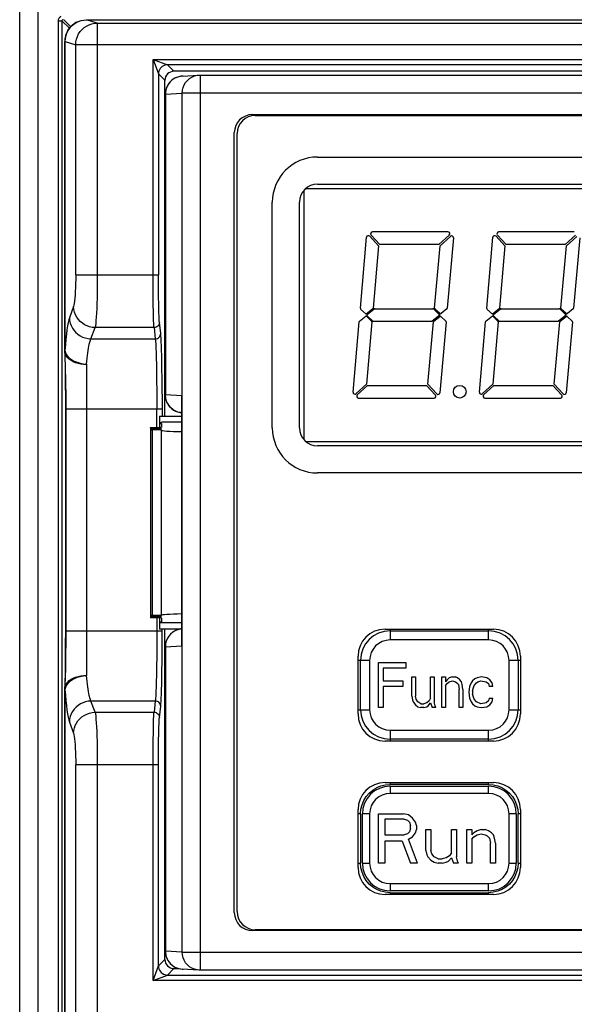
# Model space of a CAD drawing. Header units: millimetres. Extents: x 841 to 1588, y -90 to 564.
# Tile 17 of 39: x 1084 to 1115, y 204 to 258. Entities that reach past the tile are written whole.
import ezdxf

# ---------------------------------------------------------------- set-up
doc = ezdxf.new("R2010")
doc.units = ezdxf.units.MM
doc.header["$LTSCALE"] = 30.734
doc.layers.get('0').update_dxf_attribs({"linetype": 'CONTINUOUS'})

msp = doc.modelspace()

# ---------------------------------------------------------------- linework, layer by layer
for p, q in [((1085.003, 338.384), (1085.003, 153.384)), ((1084.003, 154.384), (1084.003, 337.384)), ((1086.147, 173.613), (1086.147, 258.16)), ((1086.147, 258.16), (1086.347, 258.16)), ((1086.347, 258.16), (1086.347, 173.51)), ((1086.347, 258.16), (1086.759, 257.748)), ((1086.832, 257.835), (1086.426, 258.241)), ((1087.129, 258.062), (1087.116, 258.057)), ((1087.217, 258.107), (1087.12, 258.059)), ((1088.305, 258.035), (1087.71, 258.214)), ((1087.71, 258.214), (1175.296, 258.214)), ((1088.305, 258.035), (1174.702, 258.035)), ((1086.876, 257.874), (1086.871, 257.873)), ((1086.997, 257.977), (1086.988, 257.973)), ((1086.503, 257.011), (1086.503, 257.013)), ((1086.503, 239.853), (1086.503, 257.011)), ((1086.515, 257.013), (1086.509, 257.012)), ((1086.509, 257.012), (1086.509, 239.9)), ((1086.515, 257.013), (1086.525, 257.171)), ((1086.515, 257.013), (1087.109, 256.835)), ((1087.109, 244.085), (1087.109, 256.835)), ((1175.897, 256.835), (1087.109, 256.835)), ((1091.395, 243.751), (1091.395, 256.023)), ((1091.395, 256.023), (1091.694, 255.224)), ((1091.395, 256.023), (1092.194, 255.723)), ((1091.395, 256.023), (1171.612, 256.023)), ((1092.553, 255.364), (1092.194, 255.723)), ((1170.812, 255.723), (1092.194, 255.723)), ((1170.454, 255.364), (1092.553, 255.364)), ((1091.694, 255.224), (1091.694, 255.223)), ((1091.694, 255.223), (1091.694, 244.084)), ((1091.694, 255.223), (1092.053, 254.864)), ((1092.053, 236.264), (1092.053, 254.864)), ((1093.008, 255.095), (1092.939, 255.089)), ((1093.008, 255.095), (1093.935, 255.153)), ((1093.07, 255.097), (1093.008, 255.095)), ((1093.842, 255.143), (1093.935, 255.153)), ((1093.935, 255.153), (1093.996, 255.155)), ((1093.997, 255.155), (1093.997, 205.574)), ((1093.997, 255.155), (1169.01, 255.155)), ((1092.07, 237.443), (1092.07, 254.097)), ((1092.079, 254.097), (1092.07, 254.097)), ((1092.079, 254.097), (1093.007, 254.155)), ((1092.079, 254.097), (1092.079, 237.443)), ((1093.007, 206.572), (1093.007, 254.155)), ((1170, 254.155), (1093.007, 254.155)), ((1096.897, 252.965), (1166.11, 252.965)), ((1097.053, 252.914), (1165.953, 252.914)), ((1095.897, 208.762), (1095.897, 251.965)), ((1096.053, 208.814), (1096.053, 251.914)), ((1100.503, 250.614), (1138.003, 250.614)), ((1099.758, 248.776), (1099.758, 234.952)), ((1099.847, 248.864), (1138.66, 248.864)), ((1100.503, 249.114), (1138.003, 249.114)), ((1098.003, 235.614), (1098.003, 248.114)), ((1099.503, 235.614), (1099.503, 248.114)), ((1102.882, 242.238), (1103.225, 246.17)), ((1103.399, 246.229), (1103.887, 245.696)), ((1103.96, 245.764), (1103.473, 246.296)), ((1107.738, 246.464), (1103.546, 246.464)), ((1107.806, 246.29), (1107.232, 245.764)), ((1107.299, 245.69), (1107.874, 246.216)), ((1108.041, 246.134), (1107.7, 242.235)), ((1109.882, 242.238), (1110.225, 246.17)), ((1110.399, 246.229), (1110.887, 245.696)), ((1110.96, 245.764), (1110.473, 246.296)), ((1114.738, 246.464), (1110.546, 246.464)), ((1114.806, 246.29), (1114.232, 245.764)), ((1114.299, 245.69), (1114.874, 246.216)), ((1115.041, 246.134), (1114.7, 242.235)), ((1103.887, 245.696), (1103.584, 242.235)), ((1107.232, 245.764), (1103.96, 245.764)), ((1106.997, 242.238), (1107.299, 245.69)), ((1110.887, 245.696), (1110.584, 242.235)), ((1114.232, 245.764), (1110.96, 245.764)), ((1113.997, 242.238), (1114.299, 245.69)), ((1087.109, 244.085), (1091.694, 244.085)), ((1091.696, 243.486), (1091.694, 244.084)), ((1091.398, 243.099), (1091.395, 243.751)), ((1091.701, 242.919), (1091.696, 243.486)), ((1091.405, 242.497), (1091.398, 243.099)), ((1091.71, 242.41), (1091.701, 242.919)), ((1086.988, 242.333), (1086.759, 241.712)), ((1091.415, 241.973), (1091.405, 242.497)), ((1103.204, 241.914), (1102.897, 242.197)), ((1103.566, 242.201), (1103.204, 241.914)), ((1103.264, 241.897), (1103.649, 242.203)), ((1103.68, 242.214), (1106.895, 242.214)), ((1106.93, 242.2), (1107.294, 241.864)), ((1107.289, 241.943), (1107.013, 242.197)), ((1107.681, 242.201), (1107.354, 241.94)), ((1110.204, 241.914), (1109.897, 242.197)), ((1110.566, 242.201), (1110.204, 241.914)), ((1110.264, 241.897), (1110.649, 242.203)), ((1110.68, 242.214), (1113.895, 242.214)), ((1113.93, 242.2), (1114.294, 241.864)), ((1114.289, 241.943), (1114.013, 242.197)), ((1114.681, 242.201), (1114.354, 241.94)), ((1102.834, 241.527), (1103.196, 241.814)), ((1103.196, 241.814), (1103.503, 241.53)), ((1103.58, 241.527), (1103.261, 241.821)), ((1107.294, 241.864), (1106.867, 241.525)), ((1106.95, 241.527), (1107.278, 241.787)), ((1107.343, 241.785), (1107.618, 241.53)), ((1109.834, 241.527), (1110.196, 241.814)), ((1110.196, 241.814), (1110.503, 241.53)), ((1110.58, 241.527), (1110.261, 241.821)), ((1114.294, 241.864), (1113.867, 241.525)), ((1113.95, 241.527), (1114.278, 241.787)), ((1114.343, 241.785), (1114.618, 241.53)), ((1087.955, 240.544), (1088.184, 241.166)), ((1091.449, 241.166), (1088.184, 241.166)), ((1091.449, 241.166), (1091.517, 240.544)), ((1091.817, 240.836), (1091.749, 241.458)), ((1102.475, 237.594), (1102.816, 241.492)), ((1103.519, 241.489), (1103.217, 238.037)), ((1106.836, 241.514), (1103.614, 241.514)), ((1106.629, 238.031), (1106.932, 241.492)), ((1107.634, 241.489), (1107.29, 237.558)), ((1109.475, 237.594), (1109.816, 241.492)), ((1110.519, 241.489), (1110.217, 238.037)), ((1113.836, 241.514), (1110.614, 241.514)), ((1113.629, 238.031), (1113.932, 241.492)), ((1114.634, 241.489), (1114.29, 237.558)), ((1087.955, 240.544), (1091.517, 240.544)), ((1086.503, 239.868), (1086.503, 239.86)), ((1086.503, 239.853), (1086.504, 239.833)), ((1086.504, 239.833), (1086.522, 238.7)), ((1086.504, 239.811), (1086.506, 239.724)), ((1086.506, 239.724), (1086.532, 238.79)), ((1086.509, 239.9), (1086.535, 239.788)), ((1086.535, 239.788), (1086.587, 239.677)), ((1091.886, 238.986), (1091.873, 239.628)), ((1087.703, 239.135), (1087.703, 221.893)), ((1091.58, 239.132), (1091.593, 238.377)), ((1091.896, 238.259), (1091.886, 238.986)), ((1086.522, 238.7), (1086.529, 238.037)), ((1086.532, 238.79), (1086.541, 238.365)), ((1086.541, 238.365), (1086.548, 237.974)), ((1091.593, 238.377), (1091.601, 237.537)), ((1086.529, 238.037), (1086.534, 237.327)), ((1086.548, 237.974), (1086.553, 237.543)), ((1091.902, 237.472), (1091.896, 238.259)), ((1103.217, 238.037), (1102.642, 237.511)), ((1102.71, 237.438), (1103.284, 237.964)), ((1103.284, 237.964), (1106.555, 237.964)), ((1106.555, 237.964), (1107.043, 237.431)), ((1107.117, 237.499), (1106.629, 238.031)), ((1110.217, 238.037), (1109.642, 237.511)), ((1109.71, 237.438), (1110.284, 237.964)), ((1110.284, 237.964), (1113.555, 237.964)), ((1113.555, 237.964), (1114.043, 237.431)), ((1114.117, 237.499), (1113.629, 238.031)), ((1086.534, 237.327), (1086.535, 224.375)), ((1086.553, 237.543), (1086.557, 237.142)), ((1091.601, 237.537), (1091.604, 236.652)), ((1091.902, 237.472), (1091.904, 236.264)), ((1092.07, 237.443), (1092.079, 237.443)), ((1092.091, 237.286), (1092.079, 237.443)), ((1092.997, 237.386), (1092.082, 237.443)), ((1092.128, 237.133), (1092.091, 237.286)), ((1092.992, 237.216), (1092.997, 237.386)), ((1092.997, 237.386), (1092.997, 223.542)), ((1102.777, 237.264), (1106.97, 237.264)), ((1109.777, 237.264), (1113.97, 237.264)), ((1086.557, 237.142), (1086.558, 236.652)), ((1092.992, 223.711), (1092.992, 237.216)), ((1091.904, 236.652), (1086.535, 236.652)), ((1086.558, 236.652), (1086.557, 224.039)), ((1091.604, 235.639), (1091.604, 236.652)), ((1091.753, 236.264), (1091.753, 235.643)), ((1091.753, 236.264), (1092.992, 236.264)), ((1091.253, 235.625), (1091.253, 235.592)), ((1091.258, 235.623), (1091.253, 235.625)), ((1091.319, 235.631), (1091.353, 235.633)), ((1091.353, 235.633), (1091.753, 235.643)), ((1091.353, 235.617), (1091.353, 235.592)), ((1091.853, 235.605), (1091.353, 235.617)), ((1091.753, 235.919), (1091.853, 235.92)), ((1091.753, 235.859), (1091.853, 235.859)), ((1092.992, 235.92), (1091.853, 235.92)), ((1091.853, 235.859), (1091.853, 235.65)), ((1091.253, 235.585), (1091.253, 235.552)), ((1091.258, 235.583), (1091.253, 235.585)), ((1091.253, 235.544), (1091.253, 235.512)), ((1091.258, 235.542), (1091.253, 235.544)), ((1091.253, 235.504), (1091.253, 225.223)), ((1091.319, 235.591), (1091.353, 235.592)), ((1091.319, 235.551), (1091.353, 235.552)), ((1091.353, 235.592), (1091.853, 235.605)), ((1091.353, 235.577), (1091.353, 235.552)), ((1091.853, 235.564), (1091.353, 235.577)), ((1091.353, 235.552), (1091.853, 235.564)), ((1091.353, 235.537), (1091.353, 235.512)), ((1091.853, 235.524), (1091.353, 235.537)), ((1091.353, 235.512), (1091.853, 235.524)), ((1091.353, 235.496), (1091.353, 225.231)), ((1091.854, 235.484), (1091.353, 235.496)), ((1091.853, 225.244), (1091.853, 235.484)), ((1099.847, 234.864), (1138.66, 234.864)), ((1138.003, 234.614), (1100.503, 234.614)), ((1138.003, 233.114), (1100.503, 233.114)), ((1091.258, 225.222), (1091.253, 225.223)), ((1091.253, 225.216), (1091.253, 225.183)), ((1091.258, 225.181), (1091.253, 225.183)), ((1091.253, 225.175), (1091.253, 225.143)), ((1091.258, 225.141), (1091.253, 225.143)), ((1091.253, 225.135), (1091.253, 225.102)), ((1091.258, 225.101), (1091.253, 225.102)), ((1091.319, 225.189), (1091.353, 225.191)), ((1091.319, 225.149), (1091.353, 225.15)), ((1091.319, 225.109), (1091.353, 225.11)), ((1091.353, 225.231), (1091.854, 225.244)), ((1091.353, 225.216), (1091.353, 225.191)), ((1091.853, 225.203), (1091.353, 225.216)), ((1091.353, 225.191), (1091.853, 225.203)), ((1091.353, 225.175), (1091.353, 225.15)), ((1091.853, 225.163), (1091.353, 225.175)), ((1091.353, 225.15), (1091.853, 225.163)), ((1091.353, 225.135), (1091.353, 225.11)), ((1091.853, 225.123), (1091.353, 225.135)), ((1091.353, 225.11), (1091.853, 225.123)), ((1091.753, 225.085), (1091.353, 225.095)), ((1091.604, 225.088), (1091.603, 223.93)), ((1091.753, 225.077), (1091.753, 224.464)), ((1091.753, 224.869), (1091.853, 224.869)), ((1091.853, 224.807), (1091.753, 224.808)), ((1091.853, 225.077), (1091.853, 224.869)), ((1092.992, 224.807), (1091.853, 224.807)), ((1086.535, 224.375), (1086.533, 223.625)), ((1086.535, 224.375), (1091.904, 224.375)), ((1092.871, 224.464), (1091.753, 224.464)), ((1091.902, 223.555), (1091.904, 224.464)), ((1092.053, 206.163), (1092.053, 224.464)), ((1104.253, 224.464), (1110.253, 224.464)), ((1104.528, 224.464), (1104.532, 224.365)), ((1104.532, 224.365), (1104.532, 223.865)), ((1104.532, 224.365), (1109.986, 224.365)), ((1109.986, 224.365), (1109.989, 224.464)), ((1109.986, 223.865), (1109.986, 224.365)), ((1086.533, 223.625), (1086.528, 222.908)), ((1086.555, 223.627), (1086.549, 223.16)), ((1086.557, 224.039), (1086.555, 223.627)), ((1091.603, 223.93), (1091.598, 223.062)), ((1092.997, 223.542), (1092.992, 223.711)), ((1109.986, 223.865), (1104.532, 223.865)), ((1086.549, 223.16), (1086.543, 222.771)), ((1091.896, 222.768), (1091.902, 223.555)), ((1092.07, 206.63), (1092.07, 223.485)), ((1092.079, 223.485), (1092.07, 223.485)), ((1092.079, 223.485), (1092.997, 223.542)), ((1092.079, 223.485), (1092.079, 206.63)), ((1086.528, 222.908), (1086.521, 222.249)), ((1086.543, 222.771), (1086.534, 222.325)), ((1091.886, 222.042), (1091.896, 222.768)), ((1102.753, 219.764), (1102.753, 222.964)), ((1102.895, 220.001), (1102.895, 222.728)), ((1103.395, 222.728), (1102.895, 222.728)), ((1103.395, 222.728), (1103.395, 220.001)), ((1103.895, 220.115), (1103.895, 222.615)), ((1103.895, 222.615), (1105.395, 222.615)), ((1105.395, 222.615), (1105.395, 222.295)), ((1111.623, 222.728), (1111.123, 222.728)), ((1111.123, 220.001), (1111.123, 222.728)), ((1111.623, 222.728), (1111.623, 220.001)), ((1111.753, 222.964), (1111.753, 219.764)), ((1086.521, 222.249), (1086.505, 221.268)), ((1104.145, 222.295), (1104.145, 221.604)), ((1105.395, 222.295), (1104.145, 222.295)), ((1086.512, 221.524), (1086.508, 221.395)), ((1086.515, 221.617), (1086.512, 221.524)), ((1086.519, 221.757), (1086.515, 221.617)), ((1104.145, 221.604), (1105.229, 221.604)), ((1105.229, 221.604), (1105.229, 221.285)), ((1105.729, 220.753), (1105.729, 221.817)), ((1105.729, 221.817), (1105.937, 221.817)), ((1105.937, 221.817), (1105.937, 220.753)), ((1106.77, 220.647), (1106.77, 221.817)), ((1106.77, 221.817), (1106.979, 221.817)), ((1106.979, 221.817), (1106.979, 220.434)), ((1107.395, 220.115), (1107.395, 221.817)), ((1107.395, 221.817), (1107.604, 221.817)), ((1107.604, 221.817), (1107.604, 221.551)), ((1107.687, 221.657), (1107.604, 221.551)), ((1107.604, 221.338), (1107.687, 221.444)), ((1107.812, 221.764), (1107.687, 221.657)), ((1107.687, 221.444), (1107.812, 221.551)), ((1107.979, 221.817), (1107.812, 221.764)), ((1107.812, 221.551), (1107.979, 221.604)), ((1107.979, 221.817), (1108.145, 221.817)), ((1107.979, 221.604), (1108.145, 221.551)), ((1108.27, 221.764), (1108.145, 221.817)), ((1108.145, 221.551), (1108.229, 221.498)), ((1108.229, 221.498), (1108.312, 221.391)), ((1108.395, 221.657), (1108.27, 221.764)), ((1108.479, 221.551), (1108.395, 221.657)), ((1108.52, 221.391), (1108.479, 221.551)), ((1109.02, 221.498), (1108.937, 221.285)), ((1109.104, 221.604), (1109.02, 221.498)), ((1109.229, 221.71), (1109.104, 221.604)), ((1109.187, 221.338), (1109.312, 221.498)), ((1109.354, 221.764), (1109.229, 221.71)), ((1109.312, 221.498), (1109.395, 221.551)), ((1109.604, 221.817), (1109.354, 221.764)), ((1109.395, 221.551), (1109.562, 221.604)), ((1109.562, 221.604), (1109.854, 221.551)), ((1109.895, 221.764), (1109.604, 221.817)), ((1109.854, 221.551), (1109.979, 221.444)), ((1110.062, 221.657), (1109.895, 221.764)), ((1109.979, 221.444), (1110.02, 221.285)), ((1110.187, 221.498), (1110.062, 221.657)), ((1110.229, 221.285), (1110.187, 221.498)), ((1086.504, 221.208), (1086.503, 221.161)), ((1086.503, 173.664), (1086.503, 221.155)), ((1086.505, 221.268), (1086.504, 221.208)), ((1086.508, 221.395), (1086.505, 221.267)), ((1086.507, 221.134), (1086.509, 221.127)), ((1086.535, 221.239), (1086.509, 221.127)), ((1086.509, 221.127), (1086.509, 173.664)), ((1086.587, 221.35), (1086.535, 221.239)), ((1104.145, 221.285), (1104.145, 220.115)), ((1105.229, 221.285), (1104.145, 221.285)), ((1107.604, 221.338), (1107.604, 220.115)), ((1108.312, 221.391), (1108.354, 221.125)), ((1108.354, 220.115), (1108.354, 221.125)), ((1108.562, 221.125), (1108.52, 221.391)), ((1108.562, 221.125), (1108.562, 220.115)), ((1108.937, 221.285), (1108.895, 220.966)), ((1108.895, 220.966), (1108.937, 220.647)), ((1109.104, 221.019), (1109.145, 221.232)), ((1109.104, 221.019), (1109.104, 220.859)), ((1109.145, 221.232), (1109.187, 221.338)), ((1110.229, 221.285), (1110.02, 221.285)), ((1088.184, 219.862), (1087.955, 220.483)), ((1091.517, 220.483), (1087.955, 220.483)), ((1091.517, 220.483), (1091.449, 219.862)), ((1105.729, 220.753), (1105.77, 220.54)), ((1105.77, 220.54), (1105.812, 220.434)), ((1105.812, 220.434), (1105.937, 220.274)), ((1105.979, 220.593), (1105.937, 220.753)), ((1106.062, 220.434), (1105.979, 220.593)), ((1106.229, 220.327), (1106.062, 220.434)), ((1106.562, 220.381), (1106.395, 220.327)), ((1106.687, 220.487), (1106.562, 220.381)), ((1106.645, 220.221), (1106.77, 220.381)), ((1106.77, 220.647), (1106.687, 220.487)), ((1106.77, 220.381), (1106.854, 220.115)), ((1107.02, 220.221), (1106.979, 220.434)), ((1108.937, 220.647), (1109.02, 220.434)), ((1109.02, 220.434), (1109.104, 220.327)), ((1109.187, 220.593), (1109.104, 220.859)), ((1109.312, 220.434), (1109.187, 220.593)), ((1109.562, 220.327), (1109.312, 220.434)), ((1109.854, 220.381), (1109.562, 220.327)), ((1109.979, 220.487), (1109.854, 220.381)), ((1110.02, 220.647), (1109.979, 220.487)), ((1110.02, 220.647), (1110.229, 220.647)), ((1110.062, 220.274), (1110.187, 220.434)), ((1110.187, 220.434), (1110.229, 220.647)), ((1088.184, 219.862), (1091.449, 219.862)), ((1091.749, 219.57), (1091.817, 220.191)), ((1102.895, 220.001), (1103.395, 220.001)), ((1104.145, 220.115), (1103.895, 220.115)), ((1105.937, 220.274), (1106.062, 220.168)), ((1106.062, 220.168), (1106.229, 220.115)), ((1106.229, 220.327), (1106.395, 220.327)), ((1106.395, 220.115), (1106.229, 220.115)), ((1106.395, 220.115), (1106.562, 220.168)), ((1106.562, 220.168), (1106.645, 220.221)), ((1107.062, 220.115), (1106.854, 220.115)), ((1107.062, 220.115), (1107.02, 220.221)), ((1107.604, 220.115), (1107.395, 220.115)), ((1108.562, 220.115), (1108.354, 220.115)), ((1109.104, 220.327), (1109.229, 220.221)), ((1109.229, 220.221), (1109.354, 220.168)), ((1109.354, 220.168), (1109.604, 220.115)), ((1109.604, 220.115), (1109.895, 220.168)), ((1109.895, 220.168), (1110.062, 220.274)), ((1111.123, 220.001), (1111.623, 220.001)), ((1086.759, 219.315), (1086.988, 218.694)), ((1104.532, 218.865), (1104.532, 218.365)), ((1104.532, 218.865), (1109.986, 218.865)), ((1109.986, 218.365), (1109.986, 218.865)), ((1091.396, 217.607), (1091.401, 218.237)), ((1110.253, 218.264), (1104.253, 218.264)), ((1104.532, 218.365), (1104.529, 218.264)), ((1109.986, 218.365), (1104.532, 218.365)), ((1109.99, 218.264), (1109.986, 218.365)), ((1091.695, 217.246), (1091.698, 217.83)), ((1088.304, 217.277), (1088.305, 175.464)), ((1091.395, 205.005), (1091.396, 217.607)), ((1091.694, 205.805), (1091.695, 217.246)), ((1087.109, 175.464), (1087.109, 216.943)), ((1091.694, 216.943), (1087.109, 216.943)), ((1104.253, 215.964), (1110.253, 215.964)), ((1104.271, 215.843), (1104.53, 215.865)), ((1104.527, 215.964), (1104.531, 215.865)), ((1109.985, 215.865), (1104.53, 215.865)), ((1104.532, 215.765), (1104.532, 215.365)), ((1104.532, 215.765), (1109.986, 215.765)), ((1109.985, 215.864), (1109.988, 215.964)), ((1109.985, 215.865), (1110.243, 215.843)), ((1109.986, 215.365), (1109.986, 215.765)), ((1109.986, 215.365), (1104.532, 215.365)), ((1102.753, 211.264), (1102.753, 214.464)), ((1111.753, 214.464), (1111.753, 211.264)), ((1102.895, 214.227), (1102.895, 211.5)), ((1103.395, 214.228), (1102.995, 214.228)), ((1102.995, 211.501), (1102.995, 214.228)), ((1103.395, 214.228), (1103.395, 211.501)), ((1103.895, 214.228), (1105.259, 214.228)), ((1103.895, 211.501), (1103.895, 214.228)), ((1105.316, 213.938), (1104.236, 213.938)), ((1104.236, 213.938), (1104.236, 213.068)), ((1105.543, 214.17), (1105.259, 214.228)), ((1105.316, 213.938), (1105.486, 213.88)), ((1105.486, 213.88), (1105.6, 213.764)), ((1105.77, 213.996), (1105.543, 214.17)), ((1105.941, 213.764), (1105.77, 213.996)), ((1111.523, 214.228), (1111.123, 214.228)), ((1111.123, 211.501), (1111.123, 214.228)), ((1111.523, 214.228), (1111.523, 211.501)), ((1111.622, 211.502), (1111.622, 214.23)), ((1105.6, 213.764), (1105.657, 213.59)), ((1105.657, 213.416), (1105.6, 213.242)), ((1105.657, 213.416), (1105.657, 213.59)), ((1105.998, 213.59), (1105.941, 213.764)), ((1105.941, 213.184), (1105.998, 213.358)), ((1105.998, 213.59), (1105.998, 213.358)), ((1106.509, 213.358), (1106.793, 213.358)), ((1106.509, 212.197), (1106.509, 213.358)), ((1106.793, 213.358), (1106.793, 212.197)), ((1107.929, 213.358), (1108.213, 213.358)), ((1107.929, 212.081), (1107.929, 213.358)), ((1108.213, 213.358), (1108.213, 211.849)), ((1108.782, 213.358), (1109.066, 213.358)), ((1108.782, 211.501), (1108.782, 213.358)), ((1109.066, 213.358), (1109.066, 213.068)), ((1109.35, 213.3), (1109.179, 213.184)), ((1109.577, 213.358), (1109.35, 213.3)), ((1109.577, 213.358), (1109.804, 213.358)), ((1109.975, 213.3), (1109.804, 213.358)), ((1110.145, 213.184), (1109.975, 213.3)), ((1104.236, 213.068), (1105.316, 213.068)), ((1105.202, 212.72), (1104.236, 212.72)), ((1104.236, 212.72), (1104.236, 211.501)), ((1105.202, 212.72), (1105.657, 211.501)), ((1105.486, 213.126), (1105.316, 213.068)), ((1105.6, 213.242), (1105.486, 213.126)), ((1105.543, 212.836), (1105.77, 212.952)), ((1106.054, 211.501), (1105.543, 212.836)), ((1105.77, 212.952), (1105.941, 213.184)), ((1109.179, 213.184), (1109.066, 213.068)), ((1109.066, 212.836), (1109.179, 212.952)), ((1109.066, 212.836), (1109.066, 211.501)), ((1109.179, 212.952), (1109.35, 213.068)), ((1109.35, 213.068), (1109.577, 213.126)), ((1109.577, 213.126), (1109.804, 213.068)), ((1109.804, 213.068), (1109.918, 213.01)), ((1109.918, 213.01), (1110.032, 212.894)), ((1110.032, 212.894), (1110.088, 212.603)), ((1110.259, 213.068), (1110.145, 213.184)), ((1110.316, 212.894), (1110.259, 213.068)), ((1110.373, 212.603), (1110.316, 212.894)), ((1106.509, 212.197), (1106.566, 211.965)), ((1106.85, 212.023), (1106.793, 212.197)), ((1110.088, 211.501), (1110.088, 212.603)), ((1110.373, 212.603), (1110.373, 211.501)), ((1106.566, 211.965), (1106.623, 211.849)), ((1106.623, 211.849), (1106.793, 211.675)), ((1106.793, 211.675), (1106.963, 211.559)), ((1106.963, 211.849), (1106.85, 212.023)), ((1107.191, 211.733), (1106.963, 211.849)), ((1107.191, 211.733), (1107.418, 211.733)), ((1107.645, 211.791), (1107.418, 211.733)), ((1107.816, 211.907), (1107.645, 211.791)), ((1107.759, 211.617), (1107.929, 211.791)), ((1107.929, 212.081), (1107.816, 211.907)), ((1107.929, 211.791), (1108.043, 211.501)), ((1108.27, 211.617), (1108.213, 211.849)), ((1102.995, 211.501), (1103.395, 211.501)), ((1104.236, 211.501), (1103.895, 211.501)), ((1106.054, 211.501), (1105.657, 211.501)), ((1106.963, 211.559), (1107.191, 211.501)), ((1107.418, 211.501), (1107.191, 211.501)), ((1107.418, 211.501), (1107.645, 211.559)), ((1107.645, 211.559), (1107.759, 211.617)), ((1108.327, 211.501), (1108.043, 211.501)), ((1108.327, 211.501), (1108.27, 211.617)), ((1109.066, 211.501), (1108.782, 211.501)), ((1110.373, 211.501), (1110.088, 211.501)), ((1111.123, 211.501), (1111.523, 211.501)), ((1104.532, 210.365), (1109.986, 210.365)), ((1104.532, 210.365), (1104.532, 209.965)), ((1109.986, 209.965), (1109.986, 210.365)), ((1110.253, 209.764), (1104.253, 209.764)), ((1104.532, 209.865), (1104.529, 209.764)), ((1109.986, 209.965), (1104.532, 209.965)), ((1104.533, 209.865), (1109.987, 209.865)), ((1109.991, 209.764), (1109.987, 209.865)), ((1165.953, 207.814), (1097.053, 207.814)), ((1166.11, 207.762), (1096.897, 207.762)), ((1092.07, 206.63), (1092.079, 206.63)), ((1093.007, 206.572), (1092.079, 206.63)), ((1093.007, 206.572), (1170, 206.572)), ((1091.395, 205.005), (1091.694, 205.805)), ((1092.053, 206.163), (1091.694, 205.805)), ((1092.194, 205.305), (1092.553, 205.664)), ((1092.553, 205.664), (1092.814, 205.664)), ((1092.817, 205.663), (1092.939, 205.639)), ((1092.939, 205.639), (1093.008, 205.632)), ((1093.008, 205.632), (1093.07, 205.63)), ((1093.935, 205.574), (1093.008, 205.632)), ((1091.395, 205.005), (1092.193, 205.304)), ((1092.193, 205.304), (1092.194, 205.305)), ((1092.194, 205.305), (1170.812, 205.305)), ((1093.935, 205.574), (1093.842, 205.585)), ((1093.997, 205.572), (1093.935, 205.574)), ((1169.01, 205.572), (1093.997, 205.572)), ((1171.612, 205.005), (1091.395, 205.005))]:
    msp.add_line(p, q)
for points in [[(1086.147, 258.16), (1086.149, 258.198), (1086.157, 258.235), (1086.17, 258.272), (1086.189, 258.308), (1086.212, 258.34), (1086.24, 258.369), (1086.273, 258.395), (1086.311, 258.417)], [(1086.347, 258.16), (1086.348, 258.175), (1086.352, 258.189), (1086.359, 258.203), (1086.367, 258.215), (1086.378, 258.224), (1086.391, 258.232)], [(1087.12, 258.059), (1087.021, 257.997), (1086.922, 257.921), (1086.828, 257.831), (1086.741, 257.727), (1086.664, 257.609), (1086.599, 257.48), (1086.549, 257.339), (1086.517, 257.189)], [(1086.525, 257.171), (1086.556, 257.327), (1086.608, 257.479), (1086.68, 257.622), (1086.77, 257.755), (1086.876, 257.874), (1086.997, 257.977), (1087.129, 258.062), (1087.268, 258.129)], [(1087.109, 256.835), (1087.12, 256.992), (1087.151, 257.145), (1087.201, 257.294), (1087.27, 257.434), (1087.357, 257.565), (1087.46, 257.682), (1087.578, 257.786), (1087.708, 257.873), (1087.848, 257.943), (1087.996, 257.993), (1088.149, 258.024), (1088.305, 258.035)], [(1087.268, 258.129), (1087.415, 258.177), (1087.563, 258.205), (1087.71, 258.214)], [(1088.305, 258.035), (1088.304, 243.751), (1088.301, 243.421), (1088.296, 243.1), (1088.289, 242.79), (1088.281, 242.497), (1088.271, 242.224), (1088.259, 241.974), (1088.246, 241.75), (1088.232, 241.555), (1088.217, 241.391), (1088.201, 241.261), (1088.184, 241.166)], [(1086.871, 257.873), (1086.766, 257.757), (1086.677, 257.626), (1086.605, 257.484), (1086.552, 257.333), (1086.52, 257.174), (1086.509, 257.011)], [(1086.517, 257.189), (1086.504, 257.032), (1086.503, 257.013)], [(1086.503, 257.011), (1086.504, 257.011), (1086.504, 257.01), (1086.505, 257.01), (1086.506, 257.01), (1086.507, 257.011), (1086.509, 257.011)], [(1092.194, 255.723), (1092.116, 255.716), (1092.04, 255.698), (1091.967, 255.668), (1091.9, 255.627), (1091.841, 255.576), (1091.79, 255.517), (1091.749, 255.45), (1091.719, 255.377), (1091.701, 255.301), (1091.694, 255.223)], [(1092.939, 255.089), (1092.817, 255.065), (1092.706, 255.028), (1092.605, 254.981), (1092.515, 254.926), (1092.436, 254.866), (1092.366, 254.802), (1092.307, 254.736), (1092.256, 254.668), (1092.213, 254.6), (1092.178, 254.532), (1092.149, 254.466), (1092.126, 254.4), (1092.108, 254.336), (1092.095, 254.274), (1092.086, 254.215), (1092.081, 254.155), (1092.079, 254.097)], [(1093.007, 254.155), (1093.019, 254.311), (1093.055, 254.464), (1093.114, 254.609), (1093.195, 254.743), (1093.296, 254.862), (1093.414, 254.964), (1093.547, 255.046), (1093.691, 255.106), (1093.842, 255.143)], [(1087.109, 244.085), (1087.108, 243.842), (1087.104, 243.609), (1087.097, 243.382), (1087.087, 243.168), (1087.076, 242.97), (1087.061, 242.792), (1087.045, 242.637), (1087.028, 242.507), (1087.009, 242.407), (1086.988, 242.333)], [(1088.184, 241.166), (1088.029, 241.179), (1087.879, 241.21), (1087.737, 241.259), (1087.603, 241.324), (1087.476, 241.406), (1087.359, 241.504), (1087.255, 241.617), (1087.165, 241.743), (1087.092, 241.879), (1087.037, 242.025), (1087.002, 242.177), (1086.988, 242.333)], [(1091.749, 241.458), (1091.741, 241.544), (1091.734, 241.661), (1091.727, 241.809), (1091.721, 241.984), (1091.715, 242.186), (1091.71, 242.41)], [(1086.759, 241.712), (1086.723, 241.594), (1086.688, 241.444), (1086.654, 241.261), (1086.621, 241.045), (1086.59, 240.8), (1086.561, 240.526), (1086.534, 240.226), (1086.509, 239.9)], [(1086.759, 241.712), (1086.772, 241.56), (1086.805, 241.414), (1086.855, 241.275), (1086.921, 241.144), (1087.005, 241.021), (1087.105, 240.907), (1087.221, 240.804), (1087.35, 240.716), (1087.49, 240.645), (1087.639, 240.592), (1087.795, 240.558), (1087.955, 240.544)], [(1091.449, 241.166), (1091.441, 241.261), (1091.434, 241.391), (1091.427, 241.555), (1091.421, 241.749), (1091.415, 241.973)], [(1091.749, 241.458), (1091.742, 241.399), (1091.724, 241.343), (1091.694, 241.291), (1091.655, 241.246), (1091.609, 241.212), (1091.559, 241.187), (1091.505, 241.171), (1091.449, 241.166)], [(1087.703, 239.135), (1087.737, 239.469), (1087.774, 239.767), (1087.815, 240.027), (1087.859, 240.244), (1087.906, 240.417), (1087.955, 240.544)], [(1091.517, 240.544), (1091.577, 240.55), (1091.635, 240.568), (1091.689, 240.597), (1091.734, 240.636), (1091.77, 240.68), (1091.796, 240.729), (1091.812, 240.781), (1091.817, 240.836)], [(1091.517, 240.544), (1091.53, 240.417), (1091.541, 240.243), (1091.552, 240.025), (1091.562, 239.765), (1091.571, 239.466), (1091.58, 239.132)], [(1091.873, 239.628), (1091.865, 239.909), (1091.856, 240.162), (1091.847, 240.383), (1091.838, 240.57), (1091.828, 240.721), (1091.817, 240.836)], [(1086.509, 239.9), (1086.507, 239.895), (1086.506, 239.89), (1086.505, 239.883), (1086.504, 239.876), (1086.503, 239.868)], [(1086.545, 239.674), (1086.513, 239.771), (1086.503, 239.871)], [(1087.703, 239.125), (1087.547, 239.132), (1087.393, 239.15), (1087.244, 239.182), (1087.104, 239.224), (1086.973, 239.278), (1086.855, 239.342), (1086.752, 239.415), (1086.665, 239.495), (1086.596, 239.582), (1086.545, 239.674)], [(1086.587, 239.677), (1086.664, 239.572), (1086.765, 239.475), (1086.887, 239.387), (1087.027, 239.311), (1087.182, 239.25), (1087.349, 239.199), (1087.526, 239.16), (1087.704, 239.138)], [(1092.076, 237.333), (1092.073, 237.365), (1092.071, 237.393), (1092.07, 237.419), (1092.07, 237.44)], [(1092.997, 237.386), (1092.986, 237.301), (1092.983, 237.22), (1092.986, 237.144)], [(1092.992, 236.446), (1092.915, 236.455), (1092.763, 236.491), (1092.62, 236.551), (1092.487, 236.633), (1092.369, 236.735), (1092.268, 236.855), (1092.187, 236.988), (1092.128, 237.133)], [(1092.188, 236.97), (1092.177, 236.991), (1092.16, 237.027), (1092.157, 237.034)], [(1091.253, 235.625), (1091.258, 235.627), (1091.271, 235.628), (1091.291, 235.63), (1091.319, 235.631)], [(1091.353, 235.617), (1091.319, 235.619), (1091.291, 235.62), (1091.271, 235.621), (1091.258, 235.623)], [(1091.253, 235.585), (1091.258, 235.586), (1091.271, 235.588), (1091.291, 235.59), (1091.319, 235.591)], [(1091.253, 235.544), (1091.258, 235.546), (1091.271, 235.548), (1091.291, 235.549), (1091.319, 235.551)], [(1091.253, 235.504), (1091.258, 235.506), (1091.271, 235.508), (1091.291, 235.509), (1091.319, 235.51), (1091.353, 235.512)], [(1091.353, 235.496), (1091.319, 235.498), (1091.291, 235.499), (1091.271, 235.5), (1091.258, 235.502), (1091.253, 235.504)], [(1091.353, 235.577), (1091.319, 235.578), (1091.291, 235.58), (1091.271, 235.581), (1091.258, 235.583)], [(1091.353, 235.537), (1091.319, 235.538), (1091.291, 235.539), (1091.271, 235.541), (1091.258, 235.542)], [(1091.854, 235.484), (1091.874, 235.472), (1091.932, 235.46), (1092.029, 235.448), (1092.162, 235.438), (1092.328, 235.428), (1092.523, 235.42), (1092.743, 235.412), (1092.986, 235.407), (1092.992, 235.406)], [(1091.854, 225.244), (1091.874, 225.256), (1091.933, 225.268), (1092.03, 225.279), (1092.163, 225.29), (1092.329, 225.299), (1092.524, 225.308), (1092.745, 225.315), (1092.987, 225.321), (1092.992, 225.321)], [(1091.253, 225.223), (1091.258, 225.225), (1091.271, 225.227), (1091.291, 225.228), (1091.319, 225.23), (1091.353, 225.231)], [(1091.253, 225.183), (1091.258, 225.185), (1091.271, 225.187), (1091.291, 225.188), (1091.319, 225.189)], [(1091.253, 225.143), (1091.258, 225.144), (1091.271, 225.146), (1091.291, 225.148), (1091.319, 225.149)], [(1091.253, 225.102), (1091.258, 225.104), (1091.271, 225.106), (1091.291, 225.107), (1091.319, 225.109)], [(1091.353, 225.216), (1091.319, 225.217), (1091.291, 225.218), (1091.271, 225.22), (1091.258, 225.222)], [(1091.353, 225.175), (1091.319, 225.177), (1091.291, 225.178), (1091.271, 225.179), (1091.258, 225.181)], [(1091.353, 225.135), (1091.319, 225.136), (1091.291, 225.138), (1091.271, 225.139), (1091.258, 225.141)], [(1091.353, 225.095), (1091.319, 225.096), (1091.291, 225.097), (1091.271, 225.099), (1091.258, 225.101)], [(1092.992, 224.481), (1092.915, 224.472), (1092.763, 224.436), (1092.62, 224.376), (1092.487, 224.294), (1092.369, 224.192), (1092.268, 224.073), (1092.187, 223.939), (1092.128, 223.794), (1092.091, 223.641), (1092.079, 223.485)], [(1092.997, 223.542), (1092.986, 223.627), (1092.983, 223.707), (1092.986, 223.783)], [(1091.598, 223.062), (1091.587, 222.26), (1091.58, 221.895), (1091.571, 221.561), (1091.562, 221.263), (1091.552, 221.002), (1091.541, 220.784), (1091.53, 220.61), (1091.517, 220.483)], [(1102.895, 222.728), (1102.778, 222.731), (1102.753, 222.732)], [(1111.753, 222.734), (1111.745, 222.733), (1111.623, 222.728)], [(1086.534, 222.325), (1086.52, 221.789), (1086.519, 221.757)], [(1091.817, 220.191), (1091.828, 220.307), (1091.838, 220.457), (1091.847, 220.644), (1091.856, 220.865), (1091.865, 221.118), (1091.873, 221.4), (1091.886, 222.042)], [(1086.544, 221.351), (1086.594, 221.443), (1086.663, 221.53), (1086.75, 221.611), (1086.854, 221.684), (1086.972, 221.748), (1087.102, 221.802), (1087.243, 221.845), (1087.392, 221.877), (1087.546, 221.896), (1087.703, 221.902)], [(1087.703, 221.889), (1087.525, 221.867), (1087.349, 221.828), (1087.182, 221.778), (1087.026, 221.716), (1086.886, 221.64), (1086.765, 221.552), (1086.664, 221.455), (1086.587, 221.35)], [(1087.955, 220.483), (1087.906, 220.611), (1087.859, 220.785), (1087.815, 221.001), (1087.775, 221.259), (1087.737, 221.558), (1087.703, 221.893)], [(1086.503, 221.161), (1086.513, 221.256), (1086.544, 221.351)], [(1086.505, 221.267), (1086.504, 221.233), (1086.504, 221.201), (1086.503, 221.177)], [(1086.503, 221.155), (1086.504, 221.151), (1086.504, 221.147), (1086.505, 221.143), (1086.506, 221.139), (1086.507, 221.134)], [(1086.509, 221.127), (1086.534, 220.801), (1086.561, 220.501), (1086.59, 220.227), (1086.621, 219.982), (1086.654, 219.767), (1086.688, 219.583), (1086.723, 219.433), (1086.759, 219.315)], [(1087.955, 220.483), (1087.8, 220.47), (1087.65, 220.439), (1087.508, 220.39), (1087.374, 220.325), (1087.247, 220.243), (1087.13, 220.145), (1087.026, 220.032), (1086.936, 219.906), (1086.863, 219.77), (1086.808, 219.624), (1086.773, 219.472), (1086.759, 219.316)], [(1091.817, 220.191), (1091.811, 220.247), (1091.795, 220.301), (1091.768, 220.35), (1091.732, 220.394), (1091.687, 220.431), (1091.635, 220.459), (1091.578, 220.477), (1091.517, 220.483)], [(1086.988, 218.694), (1087.001, 218.845), (1087.034, 218.992), (1087.084, 219.13), (1087.15, 219.261), (1087.234, 219.385), (1087.334, 219.499), (1087.45, 219.601), (1087.579, 219.689), (1087.719, 219.76), (1087.868, 219.814), (1088.024, 219.848), (1088.184, 219.862)], [(1088.184, 219.862), (1088.201, 219.766), (1088.217, 219.636), (1088.232, 219.472), (1088.246, 219.277), (1088.259, 219.053), (1088.271, 218.803), (1088.281, 218.53), (1088.289, 218.237), (1088.296, 217.928), (1088.301, 217.606), (1088.304, 217.277)], [(1091.401, 218.237), (1091.41, 218.804), (1091.415, 219.054), (1091.421, 219.278), (1091.427, 219.473), (1091.434, 219.636), (1091.441, 219.766), (1091.449, 219.862)], [(1091.449, 219.862), (1091.507, 219.856), (1091.562, 219.839), (1091.612, 219.813), (1091.657, 219.778), (1091.695, 219.735), (1091.724, 219.684), (1091.742, 219.628), (1091.749, 219.57)], [(1102.753, 219.995), (1102.773, 219.996), (1102.895, 220.001)], [(1111.623, 220.001), (1111.74, 219.998), (1111.753, 219.997)], [(1091.698, 217.83), (1091.705, 218.371), (1091.71, 218.617), (1091.715, 218.842), (1091.721, 219.043), (1091.727, 219.219), (1091.734, 219.366), (1091.741, 219.483), (1091.749, 219.57)], [(1086.988, 218.694), (1087.009, 218.621), (1087.028, 218.52), (1087.045, 218.391), (1087.061, 218.236), (1087.075, 218.058), (1087.087, 217.86), (1087.097, 217.646), (1087.104, 217.419), (1087.108, 217.185), (1087.109, 216.943)], [(1102.895, 214.227), (1102.917, 214.487), (1102.977, 214.734), (1103.075, 214.971), (1103.209, 215.189), (1103.375, 215.384), (1103.569, 215.55), (1103.788, 215.684), (1104.024, 215.783), (1104.271, 215.843)], [(1110.245, 215.843), (1110.492, 215.783), (1110.729, 215.685), (1110.947, 215.551), (1111.141, 215.385), (1111.308, 215.19), (1111.442, 214.972), (1111.541, 214.736), (1111.601, 214.489), (1111.622, 214.23)], [(1102.895, 214.228), (1102.778, 214.231), (1102.753, 214.232)], [(1111.753, 214.234), (1111.745, 214.234), (1111.623, 214.229)], [(1102.753, 211.495), (1102.773, 211.496), (1102.895, 211.5)], [(1104.533, 209.865), (1104.273, 209.886), (1104.025, 209.946), (1103.789, 210.045), (1103.571, 210.178), (1103.376, 210.345), (1103.21, 210.539), (1103.076, 210.757), (1102.977, 210.993), (1102.917, 211.24), (1102.895, 211.5)], [(1111.622, 211.502), (1111.601, 211.242), (1111.541, 210.995), (1111.442, 210.758), (1111.309, 210.54), (1111.142, 210.346), (1110.948, 210.179), (1110.73, 210.045), (1110.494, 209.946), (1110.247, 209.887), (1109.987, 209.865)], [(1111.622, 211.502), (1111.739, 211.498), (1111.753, 211.498)], [(1092.079, 206.63), (1092.081, 206.573), (1092.086, 206.514), (1092.095, 206.454), (1092.107, 206.393), (1092.125, 206.329), (1092.148, 206.263), (1092.177, 206.196), (1092.212, 206.129), (1092.255, 206.06), (1092.306, 205.993), (1092.366, 205.926), (1092.435, 205.862), (1092.514, 205.801), (1092.604, 205.747), (1092.705, 205.7), (1092.817, 205.663)], [(1093.842, 205.585), (1093.691, 205.621), (1093.547, 205.681), (1093.415, 205.763), (1093.296, 205.865), (1093.195, 205.984), (1093.114, 206.118), (1093.055, 206.263), (1093.019, 206.416), (1093.007, 206.572)], [(1091.694, 205.805), (1091.701, 205.726), (1091.719, 205.65), (1091.749, 205.578), (1091.79, 205.511), (1091.841, 205.451), (1091.9, 205.4), (1091.967, 205.359), (1092.04, 205.329), (1092.116, 205.311), (1092.194, 205.305)]]:
    msp.add_lwpolyline(points)
msp.add_circle((1108.389, 237.614), 0.35)
for centre, radius, start, end in [((1093.07, 254.097), 1, 93.5516, 180), ((1096.897, 251.965), 1, 90, 180), ((1097.053, 251.914), 1, 90, 180), ((1100.503, 248.114), 2.5, 90, 180), ((1100.503, 248.114), 1, 90, 180), ((1103.325, 246.161), 0.1, 42.5, 175), ((1103.546, 246.364), 0.1, 90, 222.5), ((1107.738, 246.364), 0.1, 312.1654, 90), ((1107.941, 246.142), 0.1, 355, 132.5), ((1110.325, 246.161), 0.1, 42.5, 175), ((1110.546, 246.364), 0.1, 90, 222.5), ((1102.931, 242.234), 0.05, 175, 227.2985), ((1103.534, 242.239), 0.05, 309.2488, 355), ((1103.68, 242.164), 0.05, 90, 128.4681), ((1106.895, 242.164), 0.05, 46.3638, 90), ((1107.047, 242.234), 0.05, 175, 227.2985), ((1107.65, 242.239), 0.05, 309.2488, 355), ((1109.931, 242.234), 0.05, 175, 227.2985), ((1110.534, 242.239), 0.05, 309.2488, 355), ((1110.68, 242.164), 0.05, 90, 128.4681), ((1113.895, 242.164), 0.05, 46.3638, 90), ((1114.047, 242.234), 0.05, 175, 227.2985), ((1114.65, 242.239), 0.05, 309.2488, 355), ((1103.295, 241.858), 0.05, 128.6443, 227.2985), ((1107.309, 241.748), 0.05, 47.2985, 128.4681), ((1107.323, 241.979), 0.05, 227.2985, 308.4681), ((1110.295, 241.858), 0.05, 128.6443, 227.2985), ((1114.309, 241.748), 0.05, 47.2985, 128.4681), ((1114.323, 241.979), 0.05, 227.2985, 308.4681), ((1102.866, 241.488), 0.05, 129.2488, 175), ((1103.469, 241.494), 0.05, 355, 47.2985), ((1103.614, 241.564), 0.05, 226.3638, 270), ((1106.836, 241.564), 0.05, 270, 308.4681), ((1106.982, 241.488), 0.05, 129.2488, 175), ((1107.585, 241.494), 0.05, 355, 47.2985), ((1109.866, 241.488), 0.05, 129.2488, 175), ((1110.469, 241.494), 0.05, 355, 47.2985), ((1110.614, 241.564), 0.05, 226.3638, 270), ((1113.836, 241.564), 0.05, 270, 308.4681), ((1113.982, 241.488), 0.05, 129.2488, 175), ((1114.585, 241.494), 0.05, 355, 47.2985), ((1093.07, 237.443), 1, 186.2842, 204.0994), ((1102.575, 237.585), 0.1, 175, 312.5), ((1102.777, 237.364), 0.1, 132.1654, 270), ((1106.97, 237.364), 0.1, 270, 42.5), ((1107.191, 237.566), 0.1, 222.5, 355), ((1109.575, 237.585), 0.1, 175, 312.5), ((1109.777, 237.364), 0.1, 132.1654, 270), ((1113.97, 237.364), 0.1, 270, 42.5), ((1114.191, 237.566), 0.1, 222.5, 355), ((1093.07, 237.443), 1, 208.1889, 266.4465), ((1100.503, 235.614), 2.5, 180, 270), ((1100.503, 235.614), 1, 180, 270), ((1093.07, 223.485), 1, 93.5532, 180), ((1104.253, 222.964), 1.5, 90, 180), ((1104.532, 222.728), 1.636, 90, 180), ((1109.986, 222.728), 1.636, 0, 90), ((1110.253, 222.964), 1.5, 0, 90), ((1104.532, 222.728), 1.136, 90, 180), ((1109.986, 222.728), 1.136, 0, 90), ((1104.532, 220.001), 1.636, 180, 270), ((1104.532, 220.001), 1.136, 180, 270), ((1109.986, 220.001), 1.636, 270, 360), ((1109.986, 220.001), 1.136, 270, 360), ((1104.253, 219.764), 1.5, 180, 270), ((1110.253, 219.764), 1.5, 270, 360), ((1104.253, 214.464), 1.5, 90, 180), ((1104.532, 214.228), 1.536, 90, 180), ((1109.986, 214.228), 1.536, 0, 90), ((1110.253, 214.464), 1.5, 0, 90), ((1104.532, 214.228), 1.136, 90, 180), ((1109.986, 214.228), 1.136, 0, 90), ((1104.253, 211.264), 1.5, 180, 270), ((1104.532, 211.501), 1.536, 180, 270), ((1104.532, 211.501), 1.136, 180, 270), ((1109.986, 211.501), 1.536, 270, 360), ((1109.986, 211.501), 1.136, 270, 360), ((1110.253, 211.264), 1.5, 270, 360), ((1096.897, 208.762), 1, 180, 270), ((1097.053, 208.814), 1, 180, 270), ((1093.07, 206.63), 1, 180, 266.4483)]:
    msp.add_arc(centre, radius, start, end)
for centre, major_axis, ratio, start_param, end_param in [((1092.554, 254.863), (-0.354, 0.354), 0.999315, -0.785056, 0.785056), ((1091.653, 235.65), (0.2, 0), 0.043661, -1.047198, 0), ((1091.653, 225.077), (0.2, 0), 0.043661, 0, 1.047198), ((1092.554, 206.164), (0.354, 0.354), 0.999315, -3.926648, -2.356537)]:
    msp.add_ellipse(centre, major_axis=major_axis, ratio=ratio, start_param=start_param, end_param=end_param)

doc.saveas('drawing.dxf')
